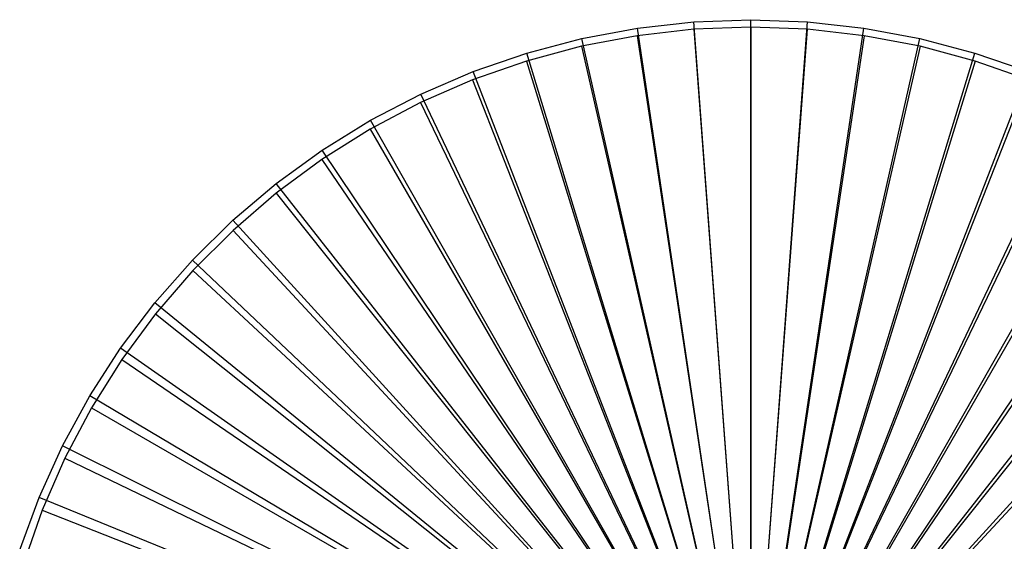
# Model space of a CAD drawing. Extents: x 0.1 to 20.1, y -10 to 10.
# Tile 126 of 127: x 0.6 to 13.4, y 3.2 to 10. Entities that reach past the tile are written whole.
import ezdxf

# ---------------------------------------------------------------- set-up
doc = ezdxf.new("R2010")
doc.units = 0
doc.header["$LTSCALE"] = 2.54
doc.layers.get('0').update_dxf_attribs({"linetype": 'CONTINUOUS'})

# ---------------------------------------------------------------- blocks, each defined once
blk = doc.blocks.new('DROPS_COLOR_E_STL')
at = {"color": 0}
for p, q in [((9.361, 9.973, 1.7), (10.1, 10, 1.7)), ((9.361, 9.973, 1.7), (10.1, 10, 1.7)), ((10.1, 10, 1.7), (10.839, 9.973, 1.7)), ((10.1, 10, 1.7), (10.839, 9.973, 1.7)), ((10.1, 0.9, 14.696), (10.1, 10, 1.7)), ((10.1, 0.9, 14.696), (10.1, 10, 1.7)), ((7.901, 9.755, 1.7), (8.627, 9.891, 1.7)), ((7.901, 9.755, 1.7), (8.627, 9.891, 1.7)), ((9.36, 9.875, 1.7), (8.624, 9.792, 1.7)), ((9.36, 9.875, 1.7), (8.624, 9.792, 1.7)), ((8.627, 9.891, 1.7), (9.361, 9.973, 1.7)), ((8.627, 9.891, 1.7), (9.361, 9.973, 1.7)), ((9.967, 0.89, 14.696), (8.627, 9.891, 1.7)), ((9.967, 0.89, 14.696), (8.627, 9.891, 1.7)), ((10.1, 9.902, 1.7), (9.36, 9.875, 1.7)), ((10.1, 9.902, 1.7), (9.36, 9.875, 1.7)), ((9.36, 9.875, 1.7), (10.036, 0.856, 14.616)), ((9.36, 9.875, 1.7), (10.036, 0.856, 14.616)), ((10.034, 0.898, 14.696), (9.361, 9.973, 1.7)), ((10.034, 0.898, 14.696), (9.361, 9.973, 1.7)), ((10.84, 9.875, 1.7), (10.1, 9.902, 1.7)), ((10.1, 9.902, 1.7), (10.1, 0.858, 14.616)), ((10.1, 9.902, 1.7), (10.1, 0.858, 14.616)), ((10.84, 9.875, 1.7), (10.1, 9.902, 1.7)), ((10.164, 0.856, 14.616), (10.84, 9.875, 1.7)), ((10.164, 0.856, 14.616), (10.84, 9.875, 1.7)), ((10.166, 0.898, 14.696), (10.839, 9.973, 1.7)), ((10.166, 0.898, 14.696), (10.839, 9.973, 1.7)), ((10.233, 0.89, 14.696), (11.573, 9.891, 1.7)), ((10.233, 0.89, 14.696), (11.573, 9.891, 1.7)), ((10.839, 9.973, 1.7), (11.573, 9.891, 1.7)), ((10.839, 9.973, 1.7), (11.573, 9.891, 1.7)), ((11.576, 9.792, 1.7), (10.84, 9.875, 1.7)), ((11.576, 9.792, 1.7), (10.84, 9.875, 1.7)), ((11.573, 9.891, 1.7), (12.299, 9.755, 1.7)), ((11.573, 9.891, 1.7), (12.299, 9.755, 1.7)), ((7.186, 9.566, 1.7), (7.901, 9.755, 1.7)), ((7.186, 9.566, 1.7), (7.901, 9.755, 1.7)), ((8.624, 9.792, 1.7), (7.897, 9.654, 1.7)), ((8.624, 9.792, 1.7), (7.897, 9.654, 1.7)), ((9.902, 0.878, 14.696), (7.901, 9.755, 1.7)), ((9.902, 0.878, 14.696), (7.901, 9.755, 1.7)), ((8.624, 9.792, 1.7), (9.972, 0.849, 14.616)), ((8.624, 9.792, 1.7), (9.972, 0.849, 14.616)), ((11.576, 9.792, 1.7), (10.228, 0.849, 14.616)), ((11.576, 9.792, 1.7), (10.228, 0.849, 14.616)), ((10.298, 0.878, 14.696), (12.299, 9.755, 1.7)), ((10.298, 0.878, 14.696), (12.299, 9.755, 1.7)), ((12.303, 9.654, 1.7), (11.576, 9.792, 1.7)), ((12.303, 9.654, 1.7), (11.576, 9.792, 1.7)), ((12.299, 9.755, 1.7), (13.014, 9.566, 1.7)), ((12.299, 9.755, 1.7), (13.014, 9.566, 1.7)), ((7.897, 9.654, 1.7), (7.181, 9.462, 1.7)), ((7.897, 9.654, 1.7), (7.181, 9.462, 1.7)), ((7.897, 9.654, 1.7), (9.909, 0.837, 14.616)), ((7.897, 9.654, 1.7), (9.909, 0.837, 14.616)), ((12.303, 9.654, 1.7), (10.291, 0.837, 14.616)), ((12.303, 9.654, 1.7), (10.291, 0.837, 14.616)), ((13.019, 9.462, 1.7), (12.303, 9.654, 1.7)), ((13.019, 9.462, 1.7), (12.303, 9.654, 1.7)), ((6.488, 9.325, 1.7), (7.186, 9.566, 1.7)), ((6.488, 9.325, 1.7), (7.186, 9.566, 1.7)), ((9.838, 0.861, 14.696), (7.186, 9.566, 1.7)), ((9.838, 0.861, 14.696), (7.186, 9.566, 1.7)), ((10.362, 0.861, 14.696), (13.014, 9.566, 1.7)), ((10.362, 0.861, 14.696), (13.014, 9.566, 1.7)), ((13.014, 9.566, 1.7), (13.712, 9.325, 1.7)), ((13.014, 9.566, 1.7), (13.712, 9.325, 1.7)), ((7.181, 9.462, 1.7), (6.482, 9.218, 1.7)), ((7.181, 9.462, 1.7), (6.482, 9.218, 1.7)), ((7.181, 9.462, 1.7), (9.847, 0.82, 14.616)), ((7.181, 9.462, 1.7), (9.847, 0.82, 14.616)), ((13.019, 9.462, 1.7), (10.353, 0.82, 14.616)), ((13.019, 9.462, 1.7), (10.353, 0.82, 14.616)), ((13.718, 9.218, 1.7), (13.019, 9.462, 1.7)), ((13.718, 9.218, 1.7), (13.019, 9.462, 1.7)), ((5.809, 9.032, 1.7), (6.488, 9.325, 1.7)), ((5.809, 9.032, 1.7), (6.488, 9.325, 1.7)), ((9.775, 0.839, 14.696), (6.488, 9.325, 1.7)), ((9.775, 0.839, 14.696), (6.488, 9.325, 1.7)), ((10.425, 0.839, 14.696), (13.712, 9.325, 1.7)), ((10.425, 0.839, 14.696), (13.712, 9.325, 1.7)), ((6.482, 9.218, 1.7), (5.804, 8.922, 1.7)), ((6.482, 9.218, 1.7), (5.804, 8.922, 1.7)), ((6.482, 9.218, 1.7), (9.786, 0.799, 14.616)), ((6.482, 9.218, 1.7), (9.786, 0.799, 14.616)), ((13.718, 9.218, 1.7), (10.414, 0.799, 14.616)), ((13.718, 9.218, 1.7), (10.414, 0.799, 14.616)), ((5.153, 8.691, 1.7), (5.809, 9.032, 1.7)), ((5.153, 8.691, 1.7), (5.809, 9.032, 1.7)), ((9.714, 0.813, 14.696), (5.809, 9.032, 1.7)), ((9.714, 0.813, 14.696), (5.809, 9.032, 1.7)), ((10.486, 0.813, 14.696), (14.391, 9.032, 1.7)), ((10.486, 0.813, 14.696), (14.391, 9.032, 1.7)), ((5.804, 8.922, 1.7), (5.149, 8.576, 1.7)), ((5.804, 8.922, 1.7), (5.149, 8.576, 1.7)), ((5.804, 8.922, 1.7), (9.728, 0.773, 14.616)), ((5.804, 8.922, 1.7), (9.728, 0.773, 14.616)), ((14.396, 8.922, 1.7), (10.472, 0.773, 14.616)), ((14.396, 8.922, 1.7), (10.472, 0.773, 14.616)), ((4.525, 8.302, 1.7), (5.153, 8.691, 1.7)), ((4.525, 8.302, 1.7), (5.153, 8.691, 1.7)), ((9.655, 0.782, 14.696), (5.153, 8.691, 1.7)), ((9.655, 0.782, 14.696), (5.153, 8.691, 1.7)), ((10.545, 0.782, 14.696), (15.047, 8.691, 1.7)), ((10.545, 0.782, 14.696), (15.047, 8.691, 1.7)), ((5.149, 8.576, 1.7), (4.522, 8.182, 1.7)), ((5.149, 8.576, 1.7), (4.522, 8.182, 1.7)), ((5.149, 8.576, 1.7), (9.671, 0.743, 14.616)), ((5.149, 8.576, 1.7), (9.671, 0.743, 14.616)), ((15.051, 8.576, 1.7), (10.529, 0.743, 14.616)), ((15.051, 8.576, 1.7), (10.529, 0.743, 14.616)), ((3.927, 7.867, 1.7), (4.525, 8.302, 1.7)), ((3.927, 7.867, 1.7), (4.525, 8.302, 1.7)), ((9.598, 0.747, 14.696), (4.525, 8.302, 1.7)), ((9.598, 0.747, 14.696), (4.525, 8.302, 1.7)), ((10.602, 0.747, 14.696), (15.675, 8.302, 1.7)), ((10.602, 0.747, 14.696), (15.675, 8.302, 1.7)), ((4.522, 8.182, 1.7), (3.926, 7.742, 1.7)), ((4.522, 8.182, 1.7), (3.926, 7.742, 1.7)), ((4.522, 8.182, 1.7), (9.616, 0.709, 14.616)), ((4.522, 8.182, 1.7), (9.616, 0.709, 14.616)), ((15.678, 8.182, 1.7), (10.584, 0.709, 14.616)), ((15.678, 8.182, 1.7), (10.584, 0.709, 14.616)), ((3.363, 7.39, 1.7), (3.927, 7.867, 1.7)), ((3.363, 7.39, 1.7), (3.927, 7.867, 1.7)), ((9.544, 0.708, 14.696), (3.927, 7.867, 1.7)), ((9.544, 0.708, 14.696), (3.927, 7.867, 1.7)), ((10.656, 0.708, 14.696), (16.273, 7.867, 1.7)), ((10.656, 0.708, 14.696), (16.273, 7.867, 1.7)), ((3.926, 7.742, 1.7), (3.365, 7.259, 1.7)), ((3.926, 7.742, 1.7), (3.365, 7.259, 1.7)), ((3.926, 7.742, 1.7), (9.565, 0.671, 14.616)), ((3.926, 7.742, 1.7), (9.565, 0.671, 14.616)), ((16.274, 7.742, 1.7), (10.635, 0.671, 14.616)), ((16.274, 7.742, 1.7), (10.635, 0.671, 14.616)), ((2.836, 6.872, 1.7), (3.363, 7.39, 1.7)), ((2.836, 6.872, 1.7), (3.363, 7.39, 1.7)), ((9.494, 0.665, 14.696), (3.363, 7.39, 1.7)), ((9.494, 0.665, 14.696), (3.363, 7.39, 1.7)), ((10.706, 0.665, 14.696), (16.837, 7.39, 1.7)), ((10.706, 0.665, 14.696), (16.837, 7.39, 1.7)), ((3.365, 7.259, 1.7), (2.841, 6.735, 1.7)), ((3.365, 7.259, 1.7), (2.841, 6.735, 1.7)), ((3.365, 7.259, 1.7), (9.516, 0.629, 14.616)), ((3.365, 7.259, 1.7), (9.516, 0.629, 14.616)), ((16.835, 7.259, 1.7), (10.684, 0.629, 14.616)), ((16.835, 7.259, 1.7), (10.684, 0.629, 14.616)), ((2.348, 6.317, 1.7), (2.836, 6.872, 1.7)), ((2.348, 6.317, 1.7), (2.836, 6.872, 1.7)), ((9.446, 0.619, 14.696), (2.836, 6.872, 1.7)), ((9.446, 0.619, 14.696), (2.836, 6.872, 1.7)), ((2.841, 6.735, 1.7), (2.358, 6.174, 1.7)), ((2.841, 6.735, 1.7), (2.358, 6.174, 1.7)), ((2.841, 6.735, 1.7), (9.471, 0.584, 14.616)), ((2.841, 6.735, 1.7), (9.471, 0.584, 14.616)), ((1.903, 5.727, 1.7), (2.348, 6.317, 1.7)), ((1.903, 5.727, 1.7), (2.348, 6.317, 1.7)), ((9.402, 0.569, 14.696), (2.348, 6.317, 1.7)), ((9.402, 0.569, 14.696), (2.348, 6.317, 1.7)), ((2.358, 6.174, 1.7), (1.918, 5.578, 1.7)), ((2.358, 6.174, 1.7), (1.918, 5.578, 1.7)), ((2.358, 6.174, 1.7), (9.429, 0.535, 14.616)), ((2.358, 6.174, 1.7), (9.429, 0.535, 14.616)), ((1.502, 5.106, 1.7), (1.903, 5.727, 1.7)), ((1.502, 5.106, 1.7), (1.903, 5.727, 1.7)), ((9.362, 0.515, 14.696), (1.903, 5.727, 1.7)), ((9.362, 0.515, 14.696), (1.903, 5.727, 1.7)), ((1.918, 5.578, 1.7), (1.524, 4.951, 1.7)), ((1.918, 5.578, 1.7), (1.524, 4.951, 1.7)), ((1.918, 5.578, 1.7), (9.391, 0.484, 14.616)), ((1.918, 5.578, 1.7), (9.391, 0.484, 14.616)), ((1.148, 4.457, 1.7), (1.502, 5.106, 1.7)), ((1.148, 4.457, 1.7), (1.502, 5.106, 1.7)), ((9.326, 0.46, 14.696), (1.502, 5.106, 1.7)), ((9.326, 0.46, 14.696), (1.502, 5.106, 1.7)), ((1.524, 4.951, 1.7), (1.178, 4.296, 1.7)), ((1.524, 4.951, 1.7), (1.178, 4.296, 1.7)), ((1.524, 4.951, 1.7), (9.357, 0.429, 14.616)), ((1.524, 4.951, 1.7), (9.357, 0.429, 14.616)), ((0.844, 3.784, 1.7), (1.148, 4.457, 1.7)), ((0.844, 3.784, 1.7), (1.148, 4.457, 1.7)), ((9.294, 0.401, 14.696), (1.148, 4.457, 1.7)), ((9.294, 0.401, 14.696), (1.148, 4.457, 1.7)), ((1.178, 4.296, 1.7), (0.882, 3.618, 1.7)), ((1.178, 4.296, 1.7), (0.882, 3.618, 1.7)), ((1.178, 4.296, 1.7), (9.327, 0.372, 14.616)), ((1.178, 4.296, 1.7), (9.327, 0.372, 14.616)), ((0.589, 3.09, 1.7), (0.844, 3.784, 1.7)), ((0.589, 3.09, 1.7), (0.844, 3.784, 1.7)), ((9.267, 0.341, 14.696), (0.844, 3.784, 1.7)), ((9.267, 0.341, 14.696), (0.844, 3.784, 1.7)), ((0.882, 3.618, 1.7), (0.638, 2.919, 1.7)), ((0.882, 3.618, 1.7), (0.638, 2.919, 1.7)), ((0.882, 3.618, 1.7), (9.301, 0.314, 14.616)), ((0.882, 3.618, 1.7), (9.301, 0.314, 14.616))]:
    blk.add_line(p, q, dxfattribs=at)

msp = doc.modelspace()

# ---------------------------------------------------------------- block references
at = {"color": 0}
msp.add_blockref('DROPS_COLOR_E_STL', (0, 0), dxfattribs=at)

doc.saveas('drawing.dxf')
